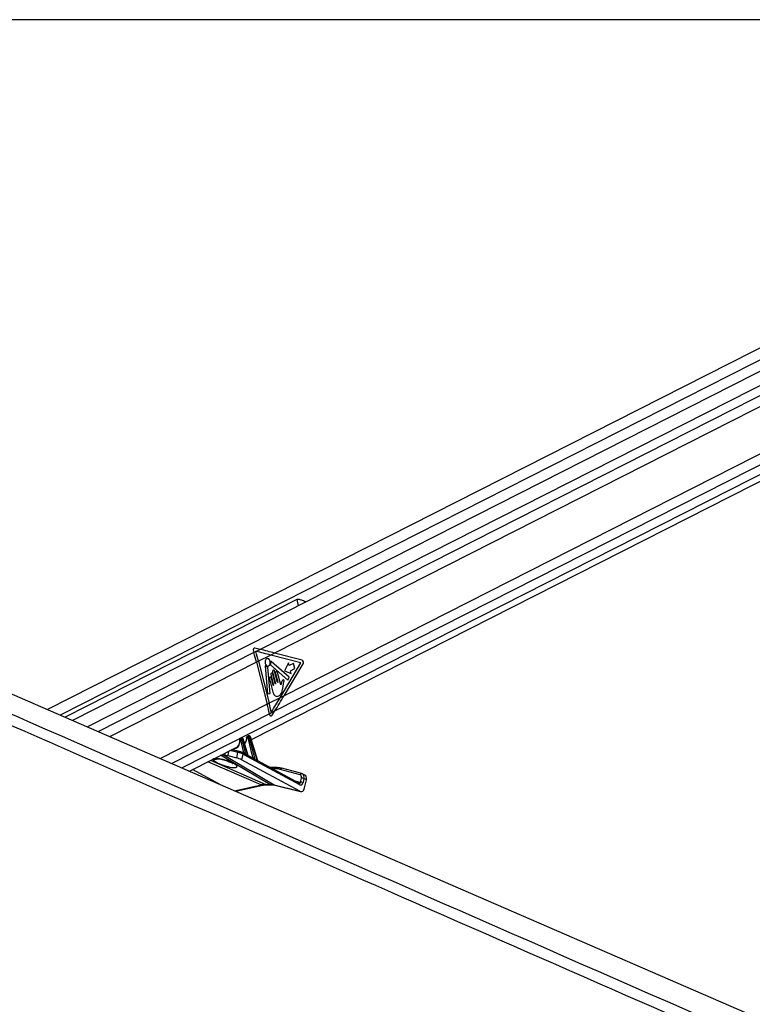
# Model space of a CAD drawing. Header units: millimetres. Extents: x 10 to 10348, y 8 to 8288.
# Tile 35 of 129: x 2826 to 3227, y 3324 to 3862. Entities that reach past the tile are written whole.
import ezdxf

# ---------------------------------------------------------------- set-up
doc = ezdxf.new("R2010")
doc.units = ezdxf.units.MM
doc.layers.add('COMPONENT_GEOMETRY', color=7, linetype='Continuous')
doc.styles.add('SLDTEXTSTYLE0', font='TXT', dxfattribs={"width": 0.75})
doc.dimstyles.new('SLDDIMSTYLE1', dxfattribs={"dimtxt": 75, "dimasz": 3.302, "dimexe": 0, "dimexo": 0.0625, "dimgap": 18.75, "dimtad": 0, "dimtih": 1, "dimtoh": 1, "dimdec": 0, "dimrnd": 1e-09, "dimzin": 12, "dimdsep": 46, "dimtxsty": 'SLDTEXTSTYLE0', "dimsah": 1, "dimcen": 0.09, "dimadec": 0, "dimazin": 3, "dimtfac": 1, "dimtdec": 0, "dimtofl": 0, "dimtmove": 0, "dimatfit": 3, "dimfxl": 1, "dimfrac": 2, "dimtolj": 1, "dimtzin": 12, "dimarcsym": 0})

# ---------------------------------------------------------------- blocks, each defined once
blk = doc.blocks.new('_D_5')
at = {"layer": 'COMPONENT_GEOMETRY', "color": 7}
for p, q in [((3546.34, 3861.9), (417.24, 3861.9)), ((420.41, 3861.9), (420.41, 2365.11)), ((420.41, 749.25), (420.41, 2246.04)), ((3146.61, 749.25), (417.24, 749.25))]:
    blk.add_line(p, q, dxfattribs=at)
for points in [[(420.41, 3861.9), (419.9, 3858.6), (420.92, 3858.6)], [(420.41, 749.25), (420.92, 752.55), (419.9, 752.55)]]:
    blk.add_solid(points, dxfattribs=at)
at = {"layer": 'COMPONENT_GEOMETRY', "color": 7, "insert": (309.58, 2342.72), "char_height": 75, "attachment_point": 1, "style": 'SLDTEXTSTYLE0'}
blk.add_mtext('3113', dxfattribs=at)

msp = doc.modelspace()

# ---------------------------------------------------------------- linework, layer by layer
at = {"color": 7, "linetype": 'Continuous', "lineweight": 25}
for p, q in [((3504.48, 3821.32), (2841.55, 3484.74)), ((3529.88, 3821.32), (2855.24, 3478.79)), ((2952.96, 3468.26), (3543.48, 3768.07)), ((2977.77, 3544.79), (2851.22, 3480.54)), ((2954.05, 3516.7), (2954.32, 3515.82)), ((2955.4, 3516.37), (2954.32, 3515.82)), ((2957.81, 3517.6), (2954.96, 3518.31)), ((2955.34, 3516.58), (2955.4, 3516.37)), ((2955.66, 3516.5), (2955.34, 3516.58)), ((2955.66, 3516.5), (2955.4, 3516.37)), ((2957.81, 3517.6), (2955.66, 3516.5)), ((2965.7, 3515.6), (2963.55, 3514.51)), ((2980.75, 3511.73), (2965.7, 3515.6)), ((2956.87, 3511.12), (2955.79, 3510.57)), ((2955.79, 3510.57), (2961.62, 3487.59)), ((2963.55, 3514.51), (2956.87, 3511.12)), ((2956.87, 3511.12), (2962.7, 3488.14)), ((2980.06, 3510.26), (2963.55, 3514.51)), ((2973.66, 3502.46), (2963.85, 3510.9)), ((2968.72, 3491.2), (2980.06, 3510.26)), ((2973.24, 3510.27), (2971.18, 3505.89)), ((2973.63, 3508.72), (2973.24, 3510.27)), ((2960.53, 3508.47), (2961.84, 3493.27)), ((2963.19, 3493.5), (2961.96, 3507.88)), ((2963.52, 3509.22), (2972.97, 3500.86)), ((2964.58, 3505.11), (2966.13, 3498.98)), ((2967.27, 3499.56), (2965.71, 3505.69)), ((2969.04, 3498.29), (2967.35, 3504.93)), ((2970.87, 3492.29), (2981.26, 3509.75)), ((2971.18, 3505.89), (2974.74, 3504.36)), ((2976.07, 3509.95), (2973.63, 3508.72)), ((2974.34, 3505.91), (2976.78, 3507.15)), ((2974.74, 3504.36), (2974.34, 3505.91)), ((2976.78, 3507.15), (2976.07, 3509.95)), ((2962.91, 3501.54), (2964.78, 3494.19)), ((2963.67, 3503.63), (2965.09, 3498)), ((2964.95, 3497.93), (2963.91, 3502.04)), ((2965.99, 3498.91), (2964.66, 3504.13)), ((2966.21, 3504.35), (2967.41, 3499.63)), ((2972.97, 3500.86), (2973.66, 3502.46)), ((2970.12, 3496.26), (2970.49, 3498.68)), ((2961.84, 3493.27), (2963.19, 3493.5)), ((2968.72, 3491.2), (2962.7, 3488.14)), ((2970.87, 3492.29), (2968.72, 3491.2)), ((2962.7, 3488.14), (2961.62, 3487.59)), ((2965.68, 3483.8), (2962.82, 3482.34)), ((2964.31, 3481.61), (2965.68, 3483.8)), ((2962.82, 3482.34), (2962.89, 3481.98)), ((2946.93, 3468.3), (2946.78, 3468.3)), ((2947.33, 3469.13), (2946.84, 3468.88)), ((2947.49, 3469.17), (2947, 3468.92)), ((2947, 3468.92), (2947.14, 3468.92)), ((2947.14, 3468.92), (2947.63, 3469.17)), ((2948.91, 3461.1), (2947.15, 3468.07)), ((2947.63, 3469.17), (2947.49, 3469.17)), ((2947.75, 3469.2), (2947.61, 3469.2)), ((2948.34, 3468.49), (2947.84, 3468.24)), ((2947.84, 3468.24), (2949.84, 3460.32)), ((2951.07, 3459.63), (2948.34, 3468.49)), ((2951.28, 3459.5), (2948.47, 3468.62)), ((2950.92, 3469.38), (2950.61, 3469.38)), ((2951.2, 3470.23), (2950.67, 3469.96)), ((2951.36, 3470.27), (2950.83, 3470)), ((2950.83, 3470), (2951.14, 3470)), ((2951.14, 3470), (2951.67, 3470.27)), ((2953.85, 3458.47), (2951.15, 3469.15)), ((2951.67, 3470.27), (2951.36, 3470.27)), ((2951.79, 3470.3), (2951.48, 3470.3)), ((2952.38, 3469.59), (2951.84, 3469.32)), ((2951.84, 3469.32), (2954.81, 3457.52)), ((2956.38, 3456.63), (2952.38, 3469.59)), ((2956.56, 3456.6), (2952.51, 3469.72)), ((2919.08, 3451.06), (2945.67, 3464.56)), ((2946.49, 3461.79), (2942.29, 3462.84)), ((2946.49, 3461.79), (2946.62, 3461.74)), ((2949.17, 3466.34), (2949.46, 3466.48)), ((2940.02, 3459.51), (2944.97, 3458.28)), ((2944.97, 3458.28), (2945.59, 3461.15)), ((2948.3, 3460.34), (2947.63, 3457.23)), ((2979.42, 3440.06), (2947.63, 3457.23)), ((2948.06, 3461.17), (2947.96, 3461.21)), ((2949.07, 3460.63), (2948.06, 3461.17)), ((2979.44, 3443.51), (2948.3, 3460.34)), ((2953.81, 3458.07), (2951.36, 3459.39)), ((2979.2, 3444.35), (2956.56, 3456.58)), ((2935.48, 3443.93), (2920.73, 3451.9)), ((2967.01, 3452.94), (2963.29, 3452.94)), ((2979.61, 3449.02), (2968.78, 3451.96)), ((2980.54, 3449.66), (2969.71, 3452.59)), ((2979.84, 3445.05), (2980.31, 3447.26)), ((2980.83, 3449.53), (2980.54, 3449.66)), ((2980.64, 3449.62), (2980.54, 3449.66)), ((2982.22, 3448.86), (2980.89, 3449.52)), ((2981.7, 3446.97), (2981.22, 3444.76)), ((2983.03, 3446.3), (2981.7, 3446.97)), ((2982.09, 3441.93), (2983.03, 3446.3)), ((2944.41, 3440.05), (2959.33, 3443.37)), ((2960.94, 3443.8), (2963.11, 3443.8)), ((2961.65, 3443.63), (2963.82, 3443.63)), ((2965.5, 3443.54), (2979.42, 3440.06)), ((2965.89, 3443.39), (2979.8, 3439.91))]:
    msp.add_line(p, q, dxfattribs=at)
at = {"color": 8, "linetype": 'Continuous', "lineweight": 25}
for p, q in [((3510.38, 3817.75), (2848.52, 3481.72)), ((3533.67, 3815.51), (2863.45, 3475.23)), ((3533.41, 3809.84), (2957.81, 3517.6)), ((3533.41, 3803.84), (2965.7, 3515.6)), ((3537.74, 3774.24), (2965.68, 3483.8)), ((3535.46, 3778.94), (2970.87, 3492.29)), ((3540.67, 3770.44), (2915.06, 3452.81)), ((2977.77, 3544.79), (2978.63, 3541.44)), ((2954.32, 3515.82), (2869.33, 3472.67)), ((2955.79, 3510.57), (2875.7, 3469.91)), ((2961.62, 3487.59), (2903.23, 3457.95)), ((2962.82, 3482.34), (2909.44, 3455.24)), ((2940.55, 3461.96), (2940.02, 3459.51)), ((2945.59, 3461.15), (2941.15, 3462.26)), ((2942.47, 3462.93), (2946.47, 3461.79)), ((2946.54, 3461.77), (2948.91, 3461.1)), ((2930.68, 3456.94), (2960.94, 3443.8)), ((2963.11, 3443.8), (2936.11, 3459.7)), ((2936.65, 3457.51), (2936.56, 3457.65)), ((2937.15, 3460.23), (2965.5, 3443.54)), ((2952.21, 3458.93), (2953.85, 3458.47)), ((2958.3, 3443.54), (2929.18, 3456.18)), ((2966.34, 3452.28), (2964.53, 3452.28)), ((2976.24, 3445.95), (2979.84, 3445.05)), ((2943.8, 3440.32), (2958.3, 3443.54)), ((2965.5, 3443.54), (2965.89, 3443.39))]:
    msp.add_line(p, q, dxfattribs=at)
at = {"color": 7, "linetype": 'Continuous', "lineweight": 25, "flags": 128}
for points in [[(2393.27, 3679.52), (2525.07, 3622.26), (2854.48, 3479.13), (3266.25, 3300.21), (3498.21, 3199.42)], [(2961.4, 3512.44), (2960.92, 3512.03), (2960.59, 3511.39), (2960.45, 3510.62), (2960.53, 3509.83), (2960.82, 3509.15), (2961.28, 3508.68), (2961.82, 3508.48), (2962.38, 3508.6), (2962.86, 3509.01), (2963.2, 3509.65), (2963.33, 3510.43), (2963.25, 3511.21), (2962.96, 3511.9), (2962.51, 3512.37), (2961.96, 3512.56), (2961.4, 3512.44)], [(2963.85, 3510.9), (2963.81, 3510.92), (2963.77, 3510.93), (2963.73, 3510.92), (2963.7, 3510.9), (2963.67, 3510.87), (2963.64, 3510.82), (2963.63, 3510.77), (2963.63, 3510.71)], [(2960.76, 3508.64), (2960.73, 3508.68), (2960.69, 3508.69), (2960.64, 3508.69), (2960.6, 3508.67), (2960.57, 3508.63), (2960.54, 3508.58), (2960.53, 3508.53), (2960.53, 3508.47)], [(2965.71, 3505.69), (2965.59, 3505.97), (2965.4, 3506.17), (2965.17, 3506.25), (2964.94, 3506.2), (2964.74, 3506.03), (2964.6, 3505.76), (2964.54, 3505.44), (2964.58, 3505.11)], [(2967.35, 3504.93), (2967.23, 3505.22), (2967.04, 3505.41), (2966.81, 3505.49), (2966.58, 3505.45), (2966.38, 3505.27), (2966.24, 3505.01), (2966.18, 3504.68), (2966.21, 3504.35)], [(2963.91, 3502.04), (2963.8, 3502.29), (2963.63, 3502.47), (2963.43, 3502.54), (2963.23, 3502.5), (2963.05, 3502.34), (2962.93, 3502.11), (2962.88, 3501.83), (2962.91, 3501.54)], [(2964.66, 3504.13), (2964.56, 3504.38), (2964.39, 3504.56), (2964.19, 3504.63), (2963.99, 3504.58), (2963.81, 3504.43), (2963.69, 3504.2), (2963.64, 3503.91), (2963.67, 3503.63)], [(2967.41, 3499.63), (2967.42, 3499.59), (2967.41, 3499.55), (2967.39, 3499.51), (2967.37, 3499.49), (2967.34, 3499.49), (2967.31, 3499.5), (2967.29, 3499.52), (2967.27, 3499.56)], [(2965.09, 3498), (2965.1, 3497.96), (2965.09, 3497.92), (2965.07, 3497.88), (2965.05, 3497.86), (2965.02, 3497.85), (2964.99, 3497.86), (2964.97, 3497.89), (2964.95, 3497.93)], [(2966.13, 3498.98), (2966.14, 3498.94), (2966.13, 3498.9), (2966.11, 3498.86), (2966.09, 3498.84), (2966.06, 3498.84), (2966.03, 3498.85), (2966, 3498.87), (2965.99, 3498.91)], [(2947.75, 3469.2), (2947.69, 3469.19), (2947.63, 3469.17)], [(2951.67, 3470.27), (2951.74, 3470.29), (2951.79, 3470.3)], [(2967.24, 3452.89), (2967.11, 3452.93), (2967.01, 3452.94)]]:
    msp.add_lwpolyline(points, dxfattribs=at)
at = {"color": 8, "linetype": 'Continuous', "lineweight": 25, "flags": 128}
for points in [[(2946.5, 3468.2), (2946.5, 3468.2), (2946.51, 3468.17), (2946.54, 3468.14), (2946.59, 3468.12), (2946.66, 3468.1)], [(2947.61, 3469.2), (2947.55, 3469.19), (2947.49, 3469.17)], [(2948.47, 3468.62), (2948.47, 3468.62), (2948.46, 3468.59), (2948.44, 3468.56), (2948.39, 3468.53), (2948.34, 3468.49)], [(2950.48, 3469.21), (2950.42, 3469.24), (2950.37, 3469.28), (2950.33, 3469.32), (2950.32, 3469.36), (2950.32, 3469.37)], [(2951.36, 3470.27), (2951.42, 3470.29), (2951.48, 3470.3)], [(2952.38, 3469.59), (2952.44, 3469.63), (2952.48, 3469.66), (2952.5, 3469.69), (2952.51, 3469.72), (2952.51, 3469.72)], [(2960.94, 3443.8), (2961.34, 3443.66), (2961.65, 3443.63)], [(2963.11, 3443.8), (2963.51, 3443.66), (2963.81, 3443.63)]]:
    msp.add_lwpolyline(points, dxfattribs=at)
at = {"color": 7, "linetype": 'Continuous', "lineweight": 25}
for centre, radius, start, end in [((2847.24, 3483), 112, 14.2515, 17.0422), ((2848.27, 3483.54), 112.05, 14.2524, 17.0419), ((2960.27, 3510.52), 3.37, 341.9766, 3.3024), ((2980.11, 3510.51), 1.38, 326.3446, 62.2348), ((2961.96, 3509.56), 1.51, 217.5343, 264.7562), ((2961.78, 3507.89), 0.176, 357.7696, 77.2024), ((2963.71, 3509.39), 0.252, 160.1503, 223.3624), ((2856.97, 3461.01), 107.98, 11.394, 14.2525), ((2858.04, 3461.56), 107.98, 11.5583, 14.253), ((2947.33, 3468.46), 0.566, 125.0993, 196.4483), ((2947.47, 3468.46), 0.566, 125.0993, 196.4483), ((2946.98, 3470.25), 2.19, 274.5246, 293.1278), ((2951.16, 3469.54), 0.566, 125.104, 196.4435), ((2951.47, 3469.54), 0.566, 125.104, 196.4435), ((2950.98, 3471.33), 2.19, 274.5234, 293.1274), ((2950.04, 3460.25), 0.219, 161.3929, 209.0128), ((2951.28, 3459.56), 0.225, 161.7716, 206.1555), ((2955.05, 3457.45), 0.245, 162.717, 197.1552), ((2956.62, 3456.55), 0.255, 162.9783, 193.1134), ((2966.37, 3442.99), 9.29, 74.9987, 90.194), ((2967.28, 3443.11), 9.78, 74.999, 90.1922), ((2980.38, 3444.12), 3.14, 65.1256, 91.1942), ((2979.9, 3441.91), 3.14, 65.1335, 91.187)]:
    msp.add_arc(centre, radius, start, end, dxfattribs=at)
at = {"color": 8, "linetype": 'Continuous', "lineweight": 25}
for centre, radius, start, end in [((2946.4, 3460.96), 0.832, 83.1948, 166.8368), ((2933.14, 3461.52), 4.01, 254.8801, 288.3033), ((2947.65, 3460.6), 0.709, 338.2839, 54.0605), ((2948.59, 3461.07), 0.324, 302.2634, 5.6927), ((2948.64, 3461.05), 0.417, 307.3767, 356.2251), ((2953.55, 3458.43), 0.305, 292.5328, 6.9806), ((2953.56, 3458.43), 0.32, 293.1395, 4.0964), ((2967.12, 3452.17), 0.781, 97.8667, 172.1347), ((2969.59, 3451.76), 0.841, 82.3691, 166.1111), ((2980.42, 3448.82), 0.841, 82.3436, 166.1289), ((2959.04, 3444.81), 1.47, 239.8972, 281.0407), ((2978.78, 3443.78), 0.709, 338.2839, 54.0605)]:
    msp.add_arc(centre, radius, start, end, dxfattribs=at)
at = {"color": 7, "linetype": 'Continuous', "lineweight": 25}
for centre, major_axis, ratio, start_param, end_param in [((2954.86, 3517.11), (-0.12, 1.21), 0.720552, 6.033283, 8.128685), ((2906.98, 3514.51), (124.66, -25.73), 0.099796, 1.120501, 1.190315), ((2909.13, 3515.6), (124.66, -25.73), 0.099796, 1.120501, 1.190315), ((2912.15, 3491.2), (83.28, 118.68), 0.327713, 4.87263, 4.938417), ((2914.3, 3492.29), (83.28, 118.68), 0.327713, 4.868604, 4.938417), ((2963.7, 3482.39), (0.11, 1.22), 0.687565, 1.976308, 4.073806), ((2946.84, 3468.06), (-0.103, 0.228), 0.673111, 5.987747, 7.397853), ((2946.98, 3468.06), (-0.103, 0.228), 0.673111, 4.451858, 5.987747), ((2947.32, 3468.21), (-0.33, 0.674), 0.668218, 4.431387, 5.967276), ((2947.81, 3468.47), (-0.349, 0.664), 0.662657, 4.411724, 5.947614), ((2950.67, 3469.14), (-0.103, 0.228), 0.673111, 5.987747, 7.251981), ((2950.98, 3469.14), (-0.103, 0.228), 0.673111, 4.451858, 5.987747), ((2951.32, 3469.29), (-0.33, 0.674), 0.668218, 4.431387, 5.967276), ((2951.85, 3469.56), (-0.349, 0.664), 0.662657, 4.411724, 5.947614), ((2942.6, 3469.17), (-2.25, 5.02), 0.673724, 3.17485, 3.520702), ((2947.28, 3461.38), (0.942, -0.377), 0.125295, 0.826687, 2.39864), ((2946.38, 3471.09), (-2.25, 5.02), 0.673724, 3.284505, 3.372492), ((2938.61, 3455.51), (6.54, -2.07), 0.224044, 3.090728, 8.241573), ((2936.72, 3461.3), (4.71, -1.88), 0.125295, 4.906957, 5.540232), ((2946.29, 3457.56), (1.88, -0.75), 0.125295, 0.826687, 2.39864), ((2946.91, 3460.46), (1.92, -0.59), 0.196947, 0.822531, 2.394484), ((2949.3, 3460.45), (0.865, -0.373), 0.104519, 2.155932, 2.465467), ((2949.39, 3460.68), (0.621, -0.448), 0.146215, 2.248168, 2.557703), ((2925.93, 3471.89), (37.2, -19.59), 0.027805, 0.843472, 0.887621), ((2926.11, 3471.89), (37.02, -19.59), 0.022315, 0.842179, 0.886328), ((2954.33, 3458.04), (0.621, -0.448), 0.146215, 2.472506, 2.557703), ((2925.93, 3471.89), (37.2, -19.59), 0.027805, 0.626744, 0.696578), ((2926.11, 3471.89), (37.02, -19.59), 0.022315, 0.625451, 0.695285), ((2978.88, 3447.17), (0.89, 1.79), 0.666691, 5.080057, 6.416628), ((2979.55, 3446.84), (1.34, 2.68), 0.666983, 6.283091, 6.416675), ((2980.88, 3446.17), (1.34, 2.68), 0.666691, 5.080057, 6.283044), ((2956.23, 3424.95), (9.3, 17.74), 0.688446, 0.339084, 0.515399), ((2958.4, 3424.95), (8.96, 17.91), 0.658734, 0.149545, 0.32586), ((2980.09, 3442.93), (-0.12, 3.06), 0.682392, 2.758736, 4.354283), ((2979.89, 3445.43), (-0.08, 2.04), 0.682392, 2.758736, 4.354283)]:
    msp.add_ellipse(centre, major_axis=major_axis, ratio=ratio, start_param=start_param, end_param=end_param, dxfattribs=at)
at = {"color": 8, "linetype": 'Continuous', "lineweight": 25}
for centre, major_axis, ratio, start_param, end_param in [((2942.26, 3469.01), (-2.47, 5.47), 0.673111, 2.767813, 4.25626), ((2947.18, 3468.21), (-0.33, 0.674), 0.668218, 5.967276, 6.289634), ((2947.67, 3468.47), (-0.349, 0.664), 0.662657, 5.947614, 6.27346), ((2946.05, 3470.94), (-2.47, 5.47), 0.673111, 3.367324, 4.110388), ((2951, 3469.29), (-0.33, 0.674), 0.668218, 5.967276, 6.293873), ((2951.54, 3469.56), (-0.349, 0.664), 0.662657, 5.947614, 6.27346), ((2979.55, 3446.84), (1.34, 2.68), 0.666983, 5.080104, 6.283091), ((2979.17, 3445.38), (-0.24, 1.05), 0.596541, 2.848417, 4.256822)]:
    msp.add_ellipse(centre, major_axis=major_axis, ratio=ratio, start_param=start_param, end_param=end_param, dxfattribs=at)
at = {"color": 7, "linetype": 'Continuous', "lineweight": 25}
for points, knots in [([(3518.68, 3170.12), (3518.22, 3170.32), (3354.52, 3242.1), (3120.27, 3344.83), (2836.27, 3469.55), (2665.13, 3544.79), (2537.42, 3601.08), (2432.9, 3647.27), (2378.76, 3671.35), (2351.69, 3683.4)], [0, 0, 0, 0, 0.001178, 0.420275, 0.601458, 0.730782, 0.860106, 0.930053, 1, 1, 1, 1]), ([(2982.8, 3543.56), (2982.8, 3543.56), (2982.37, 3543.74), (2981.29, 3544.18), (2979.93, 3544.7), (2978.81, 3544.96), (2978.15, 3544.95), (2977.87, 3544.83), (2977.77, 3544.79)], [0, 0, 0, 0, 0.0038243, 0.2717416, 0.5908959, 0.7848739, 0.9297404, 1, 1, 1, 1]), ([(2969.99, 3500.66), (2969.83, 3500.44), (2969.53, 3500.05), (2969.38, 3499.52), (2969.32, 3499.28)], [0, 0, 0, 0, 0.5468363, 1, 1, 1, 1]), ([(2970.49, 3498.68), (2970.58, 3499.06), (2970.69, 3499.55), (2970.85, 3500.13), (2970.84, 3500.45), (2970.76, 3500.7), (2970.64, 3500.84), (2970.48, 3500.94), (2970.23, 3500.91), (2970.07, 3500.74), (2969.99, 3500.66)], [0, 0, 0, 0, 0.36952, 0.462253, 0.557826, 0.653712, 0.70016, 0.746995, 0.872846, 1, 1, 1, 1]), ([(2964.78, 3494.19), (2964.91, 3493.74), (2965.17, 3492.89), (2966, 3492.05), (2966.97, 3491.83), (2967.94, 3492.12), (2968.82, 3492.71), (2969.55, 3493.65), (2969.93, 3494.93), (2970.06, 3495.82), (2970.12, 3496.26)], [0, 0, 0, 0, 0.1310594, 0.2510244, 0.3769196, 0.501359, 0.6271648, 0.750658, 0.8753622, 1, 1, 1, 1]), ([(2969.12, 3498.39), (2969.11, 3498.37), (2969.09, 3498.33), (2969.06, 3498.3), (2969.04, 3498.29), (2969.04, 3498.29)], [0, 0, 0, 0, 0.5138625, 0.9849697, 1, 1, 1, 1]), ([(2969.32, 3499.28), (2969.29, 3499.12), (2969.25, 3498.81), (2969.16, 3498.52), (2969.12, 3498.39)], [0, 0, 0, 0, 0.519178, 1, 1, 1, 1]), ([(2946.52, 3467.37), (2946.5, 3467.06), (2946.47, 3466.37), (2946.21, 3465.55), (2945.93, 3465.16), (2945.82, 3465)], [0, 0, 0, 0, 0.331868, 0.736141, 1, 1, 1, 1]), ([(2946.85, 3468.88), (2946.79, 3468.85), (2946.67, 3468.78), (2946.56, 3468.61), (2946.49, 3468.41), (2946.49, 3468.27), (2946.5, 3468.2)], [0, 0, 0, 0, 0.222809, 0.490093, 0.753643, 1, 1, 1, 1]), ([(2946.5, 3468.2), (2946.52, 3467.99), (2946.55, 3467.7), (2946.52, 3467.44), (2946.52, 3467.37)], [0, 0, 0, 0, 0.741828, 1, 1, 1, 1]), ([(2947.61, 3469.2), (2947.53, 3469.19), (2947.43, 3469.19), (2947.35, 3469.13), (2947.33, 3469.12)], [0, 0, 0, 0, 0.769247, 1, 1, 1, 1]), ([(2948.47, 3468.62), (2948.44, 3468.69), (2948.37, 3468.85), (2948.19, 3469.05), (2947.97, 3469.18), (2947.82, 3469.19), (2947.75, 3469.2)], [0, 0, 0, 0, 0.225055, 0.529891, 0.792728, 1, 1, 1, 1]), ([(2950.26, 3468.65), (2950.2, 3468.34), (2950.08, 3467.68), (2949.72, 3466.96), (2949.4, 3466.65), (2949.27, 3466.53)], [0, 0, 0, 0, 0.346528, 0.741848, 1, 1, 1, 1]), ([(2950.32, 3469.37), (2950.32, 3469.16), (2950.32, 3468.91), (2950.27, 3468.69), (2950.26, 3468.65)], [0, 0, 0, 0, 0.807834, 1, 1, 1, 1]), ([(2950.67, 3469.95), (2950.62, 3469.93), (2950.5, 3469.86), (2950.39, 3469.69), (2950.33, 3469.51), (2950.32, 3469.4), (2950.32, 3469.37)], [0, 0, 0, 0, 0.2466294, 0.5478299, 0.8447476, 1, 1, 1, 1]), ([(2951.48, 3470.3), (2951.4, 3470.29), (2951.3, 3470.29), (2951.22, 3470.23), (2951.2, 3470.22)], [0, 0, 0, 0, 0.7671886, 1, 1, 1, 1]), ([(2952.51, 3469.72), (2952.48, 3469.79), (2952.42, 3469.95), (2952.23, 3470.15), (2952.01, 3470.28), (2951.86, 3470.29), (2951.79, 3470.3)], [0, 0, 0, 0, 0.225046, 0.529871, 0.792753, 1, 1, 1, 1]), ([(2932.1, 3457.65), (2932.13, 3457.69), (2932.25, 3457.84), (2932.79, 3458), (2933.88, 3458.04), (2935.22, 3457.91), (2936.17, 3457.73), (2936.56, 3457.65)], [0, 0, 0, 0, 0.094746, 0.32284, 0.566932, 0.82054, 1, 1, 1, 1]), ([(2934.36, 3457.78), (2934.36, 3457.78), (2934.33, 3457.78), (2934.47, 3457.79), (2934.79, 3457.79), (2935.39, 3457.73), (2936.05, 3457.64), (2936.5, 3457.54), (2936.66, 3457.5)], [0, 0, 0, 0, 0.0335707, 0.1785392, 0.3612416, 0.6039111, 0.8634953, 1, 1, 1, 1]), ([(2936.65, 3457.51), (2936.85, 3457.47), (2937.45, 3457.33), (2938.49, 3457.04), (2939.72, 3456.64), (2940.89, 3456.19), (2941.85, 3455.75), (2942.51, 3455.4), (2942.88, 3455.15), (2942.93, 3455.12), (2942.95, 3455.1)], [0, 0, 0, 0, 0.065883, 0.19914, 0.34507, 0.502281, 0.664143, 0.797731, 0.910617, 1, 1, 1, 1]), ([(2949.06, 3461.03), (2949.12, 3460.98), (2949.28, 3460.87), (2949.52, 3460.63), (2949.72, 3460.43), (2949.82, 3460.34), (2949.84, 3460.32)], [0, 0, 0, 0, 0.2052503, 0.5488199, 0.9209874, 1, 1, 1, 1]), ([(2949.85, 3460.15), (2949.83, 3460.16), (2949.7, 3460.23), (2949.45, 3460.4), (2949.21, 3460.56), (2949.08, 3460.62), (2949.07, 3460.63)], [0, 0, 0, 0, 0.104449, 0.571181, 0.986917, 1, 1, 1, 1]), ([(2951.36, 3459.39), (2951.36, 3459.39), (2951.35, 3459.4), (2951.32, 3459.43), (2951.29, 3459.47), (2951.28, 3459.5), (2951.28, 3459.5)], [0, 0, 0, 0, 0.32007, 0.609907, 0.937798, 1, 1, 1, 1]), ([(2954.81, 3457.38), (2954.79, 3457.39), (2954.66, 3457.47), (2954.39, 3457.67), (2954.09, 3457.91), (2953.88, 3458.03), (2953.81, 3458.06)], [0, 0, 0, 0, 0.084184, 0.443867, 0.832336, 1, 1, 1, 1]), ([(2953.88, 3458.45), (2953.92, 3458.43), (2954.03, 3458.36), (2954.24, 3458.16), (2954.49, 3457.88), (2954.69, 3457.64), (2954.79, 3457.54), (2954.81, 3457.52)], [0, 0, 0, 0, 0.105268, 0.28024, 0.626123, 0.932917, 1, 1, 1, 1]), ([(2956.57, 3456.57), (2956.57, 3456.57), (2956.57, 3456.57), (2956.56, 3456.59), (2956.56, 3456.6)], [0, 0, 0, 0, 0.578306, 1, 1, 1, 1]), ([(2959.33, 3443.37), (2959.53, 3443.41), (2960.33, 3443.58), (2961.08, 3443.61), (2961.65, 3443.63)], [0, 0, 0, 0, 0.2505905, 1, 1, 1, 1]), ([(2963.82, 3443.63), (2964, 3443.63), (2964.72, 3443.62), (2965.39, 3443.49), (2965.89, 3443.39)], [0, 0, 0, 0, 0.250466, 1, 1, 1, 1])]:
    msp.add_open_spline(points, degree=3, knots=knots, dxfattribs=at)
at = {"color": 8, "linetype": 'Continuous', "lineweight": 25}
for points, knots in [([(2364.09, 3683.16), (2391.42, 3671.15), (2446.07, 3647.12), (2551.11, 3601), (2679.31, 3544.74), (2981.95, 3412.01), (3254.41, 3292.6), (3476.43, 3195.3), (3496.85, 3186.36)], [0, 0, 0, 0, 0.072096, 0.144191, 0.277805, 0.411418, 0.945885, 1, 1, 1, 1]), ([(2951.07, 3459.63), (2951.11, 3459.6), (2951.19, 3459.54), (2951.26, 3459.49), (2951.29, 3459.49), (2951.28, 3459.5), (2951.28, 3459.5)], [0, 0, 0, 0, 0.400284, 0.695555, 0.97004, 1, 1, 1, 1]), ([(2951.36, 3459.39), (2951.36, 3459.39), (2951.39, 3459.38), (2951.39, 3459.36), (2951.35, 3459.36), (2951.24, 3459.38), (2951.14, 3459.44), (2951.08, 3459.47)], [0, 0, 0, 0, 0.01171, 0.222418, 0.450212, 0.692702, 1, 1, 1, 1]), ([(2956.56, 3456.57), (2956.57, 3456.57), (2956.61, 3456.55), (2956.64, 3456.5), (2956.64, 3456.44), (2956.59, 3456.42), (2956.49, 3456.43), (2956.41, 3456.47), (2956.37, 3456.49)], [0, 0, 0, 0, 0.036565, 0.233625, 0.434493, 0.59477, 0.795317, 1, 1, 1, 1]), ([(2956.38, 3456.63), (2956.41, 3456.6), (2956.46, 3456.56), (2956.51, 3456.53), (2956.54, 3456.53), (2956.55, 3456.54), (2956.56, 3456.56), (2956.56, 3456.58), (2956.55, 3456.6)], [0, 0, 0, 0, 0.301268, 0.51608, 0.573113, 0.752521, 0.788716, 1, 1, 1, 1])]:
    msp.add_open_spline(points, degree=3, knots=knots, dxfattribs=at)

# ---------------------------------------------------------------- dimensions: what is measured, and where the dimension line sits
at = {"layer": 'COMPONENT_GEOMETRY', "color": 7}
dim = msp.add_linear_dim(base=(420.41, 3861.9), p1=(3147.88, 749.25), p2=(3547.61, 3861.9), angle=90, dimstyle='SLDDIMSTYLE1', dxfattribs=at)
dim.commit()
dim.dimension.update_dxf_attribs({"geometry": '_D_5', "text_midpoint": (420.41, 2305.58), "dimtype": 160})

doc.saveas('drawing.dxf')
